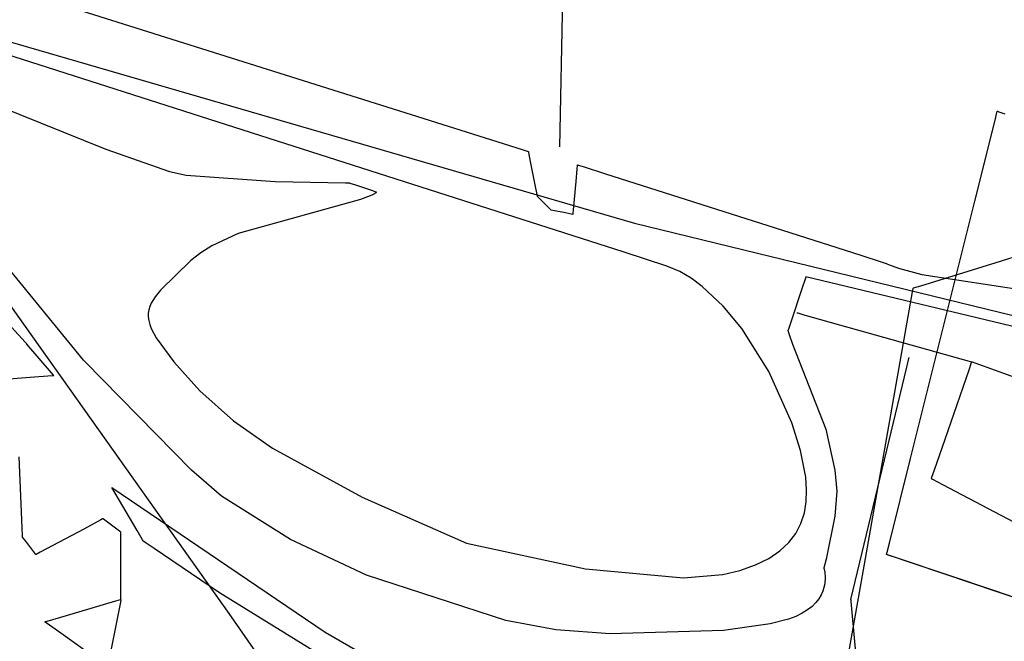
# Model space of a CAD drawing. Extents: x -3.81 to 3.8, y -2.54 to 5.19.
# Tile 72 of 93: x 1.77 to 2.42, y -0.6 to -0.18. Entities that reach past the tile are written whole.
import ezdxf

# ---------------------------------------------------------------- set-up
doc = ezdxf.new("R2010")
doc.units = 0

msp = doc.modelspace()

# ---------------------------------------------------------------- linework, layer by layer
at = {"layer": 'Layer 1', "color": 7, "linetype": 'CONTINUOUS'}
for p, q in [((1.201584, -0.036494), (2.177311, -0.319531)), ((2.130185, -0.132923), (2.127685, -0.269165)), ((1.770575, -0.166149), (2.029375, -0.24769)), ((2.170348, -0.33869), (1.722051, -0.195181)), ((1.715749, -0.225896), (1.827474, -0.270575)), ((2.415805, -0.251441), (2.417056, -0.246439)), ((2.417056, -0.246439), (2.417285, -0.245521)), ((2.417285, -0.245521), (2.417299, -0.245467)), ((2.417299, -0.245467), (2.417299, -0.245465)), ((2.417299, -0.245465), (2.417299, -0.245465)), ((2.417299, -0.245465), (2.417299, -0.245465)), ((2.417299, -0.245465), (2.417299, -0.245465)), ((2.417299, -0.245465), (2.417299, -0.245465)), ((2.417299, -0.245465), (2.4173, -0.245465)), ((2.4173, -0.245465), (2.417301, -0.245465)), ((2.417301, -0.245465), (2.417305, -0.245467)), ((2.417305, -0.245467), (2.417322, -0.245473)), ((2.417322, -0.245473), (2.417508, -0.245542)), ((2.417508, -0.245542), (2.418422, -0.245879)), ((2.418422, -0.245879), (2.422278, -0.247303)), ((2.029375, -0.24769), (2.102817, -0.270829)), ((2.402406, -0.305034), (2.415805, -0.251441)), ((1.827474, -0.270575), (1.869419, -0.2853)), ((2.102817, -0.270829), (2.10692, -0.272122)), ((2.10692, -0.272122), (2.106943, -0.272129)), ((2.106943, -0.272129), (2.106945, -0.27213)), ((2.106945, -0.27213), (2.106945, -0.27213)), ((2.106945, -0.27213), (2.106945, -0.27213)), ((2.106945, -0.27213), (2.106945, -0.272131)), ((2.106945, -0.272131), (2.106946, -0.272134)), ((2.106946, -0.272134), (2.106948, -0.272145)), ((2.106948, -0.272145), (2.106972, -0.272266)), ((2.106972, -0.272266), (2.107088, -0.272847)), ((2.107088, -0.272847), (2.108264, -0.278724)), ((2.108264, -0.278724), (2.111809, -0.296449)), ((1.869419, -0.2853), (1.880547, -0.287766)), ((2.138537, -0.292008), (2.139289, -0.283725)), ((2.139289, -0.283725), (2.139493, -0.281486)), ((2.139493, -0.281486), (2.139533, -0.281047)), ((2.139533, -0.281047), (2.139535, -0.281018)), ((2.139535, -0.281018), (2.139535, -0.281016)), ((2.139535, -0.281016), (2.139535, -0.281016)), ((2.139535, -0.281016), (2.139536, -0.281016)), ((2.139536, -0.281016), (2.139536, -0.281016)), ((2.139536, -0.281016), (2.13954, -0.281017)), ((2.13954, -0.281017), (2.139559, -0.281023)), ((2.139559, -0.281023), (2.139635, -0.281048)), ((2.139635, -0.281048), (2.139946, -0.281147)), ((2.139946, -0.281147), (2.14318, -0.282178)), ((2.14318, -0.282178), (2.15802, -0.286909)), ((1.880547, -0.287766), (1.939372, -0.292003)), ((1.939372, -0.292003), (1.986021, -0.29286)), ((1.986021, -0.29286), (1.987871, -0.292865)), ((1.987871, -0.292865), (1.988318, -0.292866)), ((1.988318, -0.292866), (1.988416, -0.292866)), ((1.988416, -0.292866), (1.988432, -0.292866)), ((1.988432, -0.292866), (1.988433, -0.292866)), ((1.988433, -0.292866), (1.988433, -0.292866)), ((1.988433, -0.292866), (1.988433, -0.292866)), ((1.988433, -0.292866), (1.988434, -0.292866)), ((1.988434, -0.292866), (1.988435, -0.292867)), ((1.988435, -0.292867), (1.988454, -0.292873)), ((1.988454, -0.292873), (1.988545, -0.292903)), ((1.988545, -0.292903), (1.988927, -0.293031)), ((1.988927, -0.293031), (1.992545, -0.294238)), ((2.136842, -0.310664), (2.138537, -0.292008)), ((2.15802, -0.286909), (2.275059, -0.324226)), ((1.992545, -0.294238), (2.003167, -0.297781)), ((2.003167, -0.297781), (2.006077, -0.298751)), ((2.006007, -0.299474), (2.005679, -0.299789)), ((2.006112, -0.29934), (2.006007, -0.299474)), ((2.006077, -0.298751), (2.006179, -0.298785)), ((2.006185, -0.299222), (2.006112, -0.29934)), ((2.006179, -0.298785), (2.006203, -0.298793)), ((2.006231, -0.299119), (2.006185, -0.299222)), ((2.006203, -0.298793), (2.006208, -0.298795)), ((2.006208, -0.298795), (2.006209, -0.298795)), ((2.006209, -0.298795), (2.006209, -0.298795)), ((2.006209, -0.298795), (2.006209, -0.298795)), ((2.006209, -0.298795), (2.006209, -0.298795)), ((2.006209, -0.298795), (2.006209, -0.298796)), ((2.006209, -0.298796), (2.00621, -0.298797)), ((2.00621, -0.298797), (2.00622, -0.298809)), ((2.00622, -0.298809), (2.006234, -0.298834)), ((2.006255, -0.299031), (2.006231, -0.299119)), ((2.006234, -0.298834), (2.006249, -0.298873)), ((2.006249, -0.298873), (2.006255, -0.298898)), ((2.006255, -0.298898), (2.00626, -0.298926)), ((2.00626, -0.298992), (2.006255, -0.299031)), ((2.00626, -0.298926), (2.006261, -0.298957)), ((2.006261, -0.298957), (2.00626, -0.298992)), ((2.111809, -0.296449), (2.112814, -0.301475)), ((1.995851, -0.303996), (1.914864, -0.326434)), ((2.003401, -0.301142), (1.995851, -0.303996)), ((2.005162, -0.30017), (2.003401, -0.301142)), ((2.005679, -0.299789), (2.005162, -0.30017)), ((2.112814, -0.301475), (2.11287, -0.301754)), ((2.11287, -0.301754), (2.11287, -0.301756)), ((2.11287, -0.301756), (2.11287, -0.301756)), ((2.11287, -0.301756), (2.11287, -0.301756)), ((2.11287, -0.301756), (2.11287, -0.301756)), ((2.11287, -0.301756), (2.11287, -0.301756)), ((2.11287, -0.301756), (2.112871, -0.301757)), ((2.112871, -0.301757), (2.11288, -0.301766)), ((2.11288, -0.301766), (2.112926, -0.301812)), ((2.112926, -0.301812), (2.113117, -0.302002)), ((2.113117, -0.302002), (2.114926, -0.303812)), ((2.114926, -0.303812), (2.120238, -0.309124)), ((2.359877, -0.475146), (2.402406, -0.305034)), ((1.80488, -0.400692), (1.730871, -0.310232)), ((2.120238, -0.309124), (2.121694, -0.31058)), ((2.121694, -0.31058), (2.121745, -0.310631)), ((2.121745, -0.310631), (2.121757, -0.310643)), ((2.121757, -0.310643), (2.121759, -0.310645)), ((2.121759, -0.310645), (2.12176, -0.310646)), ((2.12176, -0.310646), (2.12176, -0.310646)), ((2.12176, -0.310646), (2.12176, -0.310646)), ((2.12176, -0.310646), (2.12176, -0.310646)), ((2.12176, -0.310646), (2.121761, -0.310646)), ((2.121761, -0.310646), (2.121767, -0.310647)), ((2.121767, -0.310647), (2.121789, -0.310651)), ((2.121789, -0.310651), (2.122022, -0.310698)), ((2.122022, -0.310698), (2.123095, -0.310913)), ((2.123095, -0.310913), (2.131575, -0.312607)), ((2.131575, -0.312607), (2.135341, -0.31336)), ((2.136627, -0.313027), (2.136842, -0.310664)), ((2.135341, -0.31336), (2.13636, -0.313563)), ((2.13636, -0.313563), (2.13656, -0.313603)), ((2.13656, -0.313603), (2.136574, -0.313606)), ((2.136574, -0.313606), (2.136575, -0.313606)), ((2.136575, -0.313603), (2.136576, -0.313591)), ((2.136575, -0.313606), (2.136575, -0.313603)), ((2.136575, -0.313606), (2.136575, -0.313606)), ((2.136575, -0.313606), (2.136575, -0.313606)), ((2.136575, -0.313606), (2.136575, -0.313606)), ((2.136575, -0.313606), (2.136575, -0.313606)), ((2.136576, -0.313591), (2.136581, -0.313542)), ((2.136581, -0.313542), (2.136627, -0.313027)), ((2.177311, -0.319531), (2.504745, -0.399544)), ((2.275059, -0.324226), (2.327002, -0.340787)), ((1.914864, -0.326434), (1.897579, -0.334486)), ((1.897579, -0.334486), (1.890185, -0.339159)), ((2.198525, -0.348017), (2.170348, -0.33869)), ((1.883708, -0.344348), (1.863567, -0.363983)), ((1.890185, -0.339159), (1.883708, -0.344348)), ((2.327002, -0.340787), (2.341034, -0.345261)), ((2.341034, -0.345261), (2.343778, -0.346136)), ((2.435923, -0.339703), (2.416382, -0.345729)), ((2.207194, -0.351555), (2.198525, -0.348017)), ((2.214681, -0.355934), (2.207194, -0.351555)), ((2.343778, -0.346136), (2.343956, -0.346193)), ((2.343956, -0.346193), (2.343968, -0.346197)), ((2.343968, -0.346197), (2.343968, -0.346197)), ((2.343968, -0.346197), (2.343969, -0.346197)), ((2.343969, -0.346197), (2.343969, -0.346197)), ((2.343969, -0.346197), (2.343969, -0.346197)), ((2.343969, -0.346197), (2.343969, -0.346198)), ((2.343969, -0.346198), (2.343972, -0.3462)), ((2.343972, -0.3462), (2.343982, -0.346209)), ((2.343982, -0.346209), (2.344027, -0.346246)), ((2.344027, -0.346246), (2.344242, -0.346396)), ((2.344242, -0.346396), (2.345363, -0.346997)), ((2.345363, -0.346997), (2.351938, -0.349402)), ((2.351938, -0.349402), (2.367276, -0.353413)), ((2.416382, -0.345729), (2.366429, -0.361133)), ((2.222021, -0.361352), (2.214681, -0.355934)), ((2.290351, -0.355948), (2.287999, -0.363002)), ((2.290583, -0.35525), (2.290351, -0.355948)), ((2.290632, -0.355105), (2.290583, -0.35525)), ((2.290636, -0.355091), (2.290632, -0.355105)), ((2.290637, -0.355088), (2.290636, -0.355091)), ((2.290638, -0.355087), (2.290637, -0.355088)), ((2.290666, -0.355094), (2.290638, -0.355087)), ((2.290638, -0.355087), (2.290638, -0.355087)), ((2.290638, -0.355087), (2.290638, -0.355087)), ((2.523741, -0.411035), (2.290666, -0.355094)), ((2.367276, -0.353413), (2.530028, -0.378499)), ((1.863567, -0.363983), (1.86004, -0.368256)), ((2.235921, -0.374447), (2.222021, -0.361352)), ((2.287999, -0.363002), (2.280909, -0.384272)), ((2.361359, -0.363095), (2.361034, -0.364931)), ((2.361425, -0.36272), (2.361359, -0.363095)), ((2.361431, -0.362685), (2.361425, -0.36272)), ((2.361433, -0.362676), (2.361431, -0.362685)), ((2.361434, -0.362673), (2.361433, -0.362673)), ((2.361433, -0.362673), (2.361433, -0.362673)), ((2.361433, -0.362673), (2.361433, -0.362673)), ((2.361433, -0.362673), (2.361433, -0.362673)), ((2.361433, -0.362673), (2.361433, -0.362673)), ((2.361433, -0.362673), (2.361433, -0.362674)), ((2.361433, -0.362674), (2.361433, -0.362676)), ((2.361671, -0.3626), (2.361434, -0.362673)), ((2.366429, -0.361133), (2.361671, -0.3626)), ((1.86004, -0.368256), (1.85741, -0.372524)), ((2.361034, -0.364931), (2.357486, -0.385027)), ((1.908936, -0.577679), (1.764422, -0.374155)), ((1.855827, -0.376914), (1.855474, -0.379196)), ((1.856478, -0.374696), (1.855827, -0.376914)), ((1.85741, -0.372524), (1.856478, -0.374696)), ((2.248211, -0.389135), (2.235921, -0.374447)), ((1.855474, -0.379196), (1.855439, -0.381556)), ((1.855439, -0.381556), (1.85574, -0.384011)), ((1.85574, -0.384011), (1.856396, -0.386577)), ((2.280909, -0.384272), (2.2789, -0.390301)), ((2.284713, -0.378791), (2.284713, -0.378791)), ((2.284713, -0.378791), (2.284713, -0.378791)), ((2.284713, -0.378791), (2.284713, -0.378791)), ((2.284713, -0.378791), (2.284713, -0.378791)), ((2.284713, -0.378791), (2.284713, -0.378791)), ((2.284713, -0.378791), (2.284713, -0.378791)), ((2.284713, -0.378791), (2.284713, -0.378791)), ((2.284713, -0.378791), (2.284715, -0.378792)), ((2.284715, -0.378792), (2.284733, -0.378797)), ((2.284733, -0.378797), (2.284822, -0.378822)), ((2.284822, -0.378822), (2.28521, -0.378932)), ((2.28521, -0.378932), (2.289328, -0.380093)), ((2.289328, -0.380093), (2.400264, -0.411382)), ((1.773899, -0.398203), (1.76502, -0.38842)), ((1.856396, -0.386577), (1.857425, -0.389269)), ((1.857425, -0.389269), (1.860716, -0.395354)), ((2.266084, -0.417702), (2.248211, -0.389135)), ((2.278788, -0.390636), (2.278787, -0.390638)), ((2.278787, -0.390638), (2.278787, -0.390638)), ((2.278787, -0.390638), (2.278787, -0.390638)), ((2.278787, -0.390638), (2.278787, -0.390638)), ((2.278787, -0.390638), (2.278787, -0.390638)), ((2.278787, -0.390638), (2.278787, -0.390638)), ((2.278787, -0.390638), (2.278787, -0.390639)), ((2.278787, -0.390639), (2.278788, -0.390644)), ((2.2789, -0.390301), (2.278788, -0.390636)), ((2.278788, -0.390644), (2.278789, -0.390666)), ((2.278789, -0.390666), (2.278802, -0.390763)), ((2.278802, -0.390763), (2.278901, -0.391238)), ((2.357486, -0.385027), (2.325913, -0.563863)), ((1.860716, -0.395354), (1.872283, -0.411303)), ((2.278901, -0.391238), (2.279697, -0.393835)), ((2.279697, -0.393835), (2.281856, -0.399621)), ((1.774837, -0.399229), (1.773899, -0.398203)), ((1.775059, -0.399472), (1.774837, -0.399229)), ((1.775105, -0.399521), (1.775059, -0.399472)), ((1.775109, -0.399526), (1.775105, -0.399521)), ((1.77511, -0.399527), (1.775109, -0.399526)), ((1.77511, -0.399528), (1.77511, -0.399527)), ((1.77511, -0.399527), (1.77511, -0.399527)), ((1.791423, -0.418556), (1.77511, -0.399528)), ((1.77511, -0.399528), (1.77511, -0.399528)), ((1.77511, -0.399528), (1.77511, -0.399528)), ((1.77511, -0.399528), (1.77511, -0.399528)), ((1.77511, -0.399528), (1.77511, -0.399528)), ((1.81266, -0.410201), (1.80488, -0.400692)), ((2.281856, -0.399621), (2.303729, -0.455716)), ((1.81341, -0.411118), (1.81266, -0.410201)), ((2.358618, -0.409107), (2.357245, -0.414808)), ((2.358747, -0.408569), (2.358618, -0.409107)), ((2.358777, -0.408445), (2.358747, -0.408569)), ((2.358783, -0.40842), (2.358777, -0.408445)), ((2.358783, -0.408417), (2.358783, -0.408417)), ((2.358783, -0.408417), (2.358783, -0.408417)), ((2.358783, -0.408417), (2.358783, -0.408417)), ((2.358783, -0.408417), (2.358783, -0.408417)), ((2.358783, -0.408417), (2.358783, -0.408417)), ((2.358783, -0.408417), (2.358783, -0.408418)), ((2.358783, -0.408418), (2.358783, -0.408418)), ((2.358783, -0.408418), (2.358783, -0.40842)), ((1.884084, -0.482899), (1.81341, -0.411118)), ((1.872283, -0.411303), (1.889665, -0.430383)), ((2.357245, -0.414808), (2.320268, -0.568409)), ((2.398395, -0.41678), (2.382512, -0.462663)), ((2.400077, -0.411922), (2.398395, -0.41678)), ((2.400229, -0.411482), (2.400077, -0.411922)), ((2.40026, -0.411393), (2.400229, -0.411482)), ((2.400263, -0.411385), (2.40026, -0.411393)), ((2.400264, -0.411383), (2.400263, -0.411385)), ((2.400264, -0.411382), (2.400264, -0.411382)), ((2.400264, -0.411382), (2.400264, -0.411382)), ((2.400264, -0.411382), (2.400264, -0.411382)), ((2.400264, -0.411382), (2.400264, -0.411383)), ((2.576031, -0.474546), (2.400264, -0.411382)), ((1.75755, -0.422988), (1.782978, -0.421031)), ((1.782978, -0.421031), (1.792082, -0.42033)), ((1.792742, -0.420095), (1.791423, -0.418556)), ((1.792082, -0.42033), (1.792821, -0.420273)), ((1.792862, -0.420235), (1.792742, -0.420095)), ((1.792821, -0.420273), (1.79288, -0.420268)), ((1.792887, -0.420264), (1.792862, -0.420235)), ((1.79288, -0.420268), (1.792889, -0.420268)), ((1.792889, -0.420267), (1.792887, -0.420264)), ((1.79289, -0.420268), (1.792889, -0.420267)), ((1.792889, -0.420268), (1.79289, -0.420268)), ((1.79289, -0.420268), (1.79289, -0.420268)), ((1.79289, -0.420268), (1.79289, -0.420268)), ((1.79289, -0.420268), (1.79289, -0.420268)), ((1.79289, -0.420268), (1.79289, -0.420268)), ((1.79289, -0.420268), (1.79289, -0.420268)), ((1.79289, -0.420268), (1.79289, -0.420268)), ((1.79289, -0.420268), (1.79289, -0.420268)), ((2.281231, -0.451622), (2.266084, -0.417702)), ((1.889665, -0.430383), (1.911838, -0.450207)), ((1.911838, -0.450207), (1.937778, -0.468387)), ((2.287039, -0.469836), (2.281231, -0.451622)), ((2.303729, -0.455716), (2.309803, -0.482952)), ((1.937778, -0.468387), (1.996939, -0.500885)), ((2.382512, -0.462663), (2.375479, -0.482982)), ((1.771905, -0.521062), (1.769948, -0.474124)), ((2.290535, -0.487522), (2.287039, -0.469836)), ((2.345864, -0.531197), (2.359877, -0.475146)), ((1.903964, -0.500146), (1.884084, -0.482899)), ((2.291152, -0.495859), (2.290535, -0.487522)), ((2.309803, -0.482952), (2.311139, -0.496897)), ((2.373603, -0.488401), (2.373598, -0.488413)), ((2.373598, -0.488413), (2.373598, -0.488413)), ((2.373598, -0.488413), (2.373598, -0.488413)), ((2.373598, -0.488413), (2.373598, -0.488413)), ((2.373598, -0.488413), (2.373598, -0.488413)), ((2.373598, -0.488413), (2.373598, -0.488413)), ((2.373598, -0.488413), (2.373599, -0.488413)), ((2.373599, -0.488413), (2.373599, -0.488414)), ((2.373599, -0.488414), (2.373602, -0.488415)), ((2.373602, -0.488415), (2.373614, -0.488421)), ((2.373635, -0.488308), (2.373603, -0.488401)), ((2.373614, -0.488421), (2.373738, -0.488487)), ((2.37379, -0.487861), (2.373635, -0.488308)), ((2.373738, -0.488487), (2.374347, -0.488808)), ((2.375479, -0.482982), (2.37379, -0.487861)), ((1.831406, -0.494339), (1.97245, -0.590043)), ((1.848034, -0.522842), (1.831406, -0.494339)), ((2.374347, -0.488808), (2.381073, -0.492358)), ((2.381073, -0.492358), (2.444604, -0.525888)), ((1.949521, -0.528866), (1.903964, -0.500146)), ((1.996939, -0.500885), (2.065996, -0.531229)), ((2.29089, -0.503776), (2.291152, -0.495859)), ((2.311139, -0.496897), (2.3098, -0.513303)), ((2.289664, -0.511252), (2.29089, -0.503776)), ((2.287388, -0.518265), (2.289664, -0.511252)), ((2.3098, -0.513303), (2.304035, -0.541893)), ((1.772125, -0.526336), (1.771905, -0.521062)), ((1.824056, -0.515839), (1.812773, -0.521855)), ((1.825209, -0.515224), (1.824056, -0.515839)), ((1.82545, -0.515095), (1.825209, -0.515224)), ((1.825473, -0.515083), (1.82545, -0.515095)), ((1.825479, -0.51508), (1.825473, -0.515083)), ((1.82548, -0.515079), (1.825479, -0.51508)), ((1.825483, -0.515081), (1.82548, -0.515079)), ((1.82548, -0.515079), (1.82548, -0.515079)), ((1.82548, -0.515079), (1.82548, -0.515079)), ((1.82548, -0.515079), (1.82548, -0.515079)), ((1.82548, -0.515079), (1.82548, -0.515079)), ((1.82548, -0.515079), (1.82548, -0.515079)), ((1.82548, -0.515079), (1.82548, -0.515079)), ((1.825502, -0.515095), (1.825483, -0.515081)), ((1.825729, -0.515265), (1.825502, -0.515095)), ((1.82853, -0.517366), (1.825729, -0.515265)), ((1.836353, -0.523231), (1.82853, -0.517366)), ((2.283978, -0.524793), (2.287388, -0.518265)), ((1.772145, -0.526818), (1.772125, -0.526336)), ((1.772149, -0.526917), (1.772145, -0.526818)), ((1.772149, -0.526926), (1.772149, -0.526917)), ((1.77215, -0.526928), (1.772149, -0.526926)), ((1.77215, -0.526929), (1.77215, -0.526928)), ((1.772152, -0.526932), (1.77215, -0.526929)), ((1.77215, -0.526929), (1.77215, -0.526929)), ((1.77215, -0.526929), (1.77215, -0.526929)), ((1.77215, -0.526929), (1.77215, -0.526929)), ((1.77215, -0.526929), (1.77215, -0.526929)), ((1.77215, -0.526929), (1.77215, -0.526929)), ((1.77215, -0.526929), (1.77215, -0.526929)), ((1.77215, -0.526929), (1.77215, -0.526929)), ((1.772166, -0.52695), (1.772152, -0.526932)), ((1.772336, -0.527178), (1.772166, -0.52695)), ((1.774436, -0.529979), (1.772336, -0.527178)), ((1.812773, -0.521855), (1.783923, -0.53724)), ((1.837232, -0.523891), (1.836353, -0.523231)), ((1.837312, -0.523951), (1.837232, -0.523891)), ((1.837329, -0.523963), (1.837312, -0.523951)), ((1.83733, -0.523964), (1.837329, -0.523963)), ((1.837331, -0.523964), (1.83733, -0.523964)), ((1.837331, -0.523965), (1.837331, -0.523964)), ((1.837331, -0.523976), (1.837331, -0.523965)), ((1.837331, -0.523965), (1.837331, -0.523965)), ((1.837331, -0.523965), (1.837331, -0.523965)), ((1.837331, -0.523965), (1.837331, -0.523965)), ((1.837331, -0.523965), (1.837331, -0.523965)), ((1.837331, -0.523965), (1.837331, -0.523965)), ((1.837331, -0.523965), (1.837331, -0.523965)), ((1.837331, -0.523965), (1.837331, -0.523965)), ((1.837331, -0.524044), (1.837331, -0.523976)), ((1.837331, -0.524897), (1.837331, -0.524044)), ((1.837331, -0.535401), (1.837331, -0.524897)), ((1.85166, -0.529058), (1.848034, -0.522842)), ((2.279347, -0.530815), (2.283978, -0.524793)), ((1.780302, -0.537801), (1.774436, -0.529979)), ((1.852036, -0.529703), (1.85166, -0.529058)), ((1.852125, -0.529855), (1.852036, -0.529703)), ((1.852143, -0.529886), (1.852125, -0.529855)), ((1.852145, -0.529889), (1.852143, -0.529886)), ((1.852146, -0.52989), (1.852145, -0.529889)), ((1.852147, -0.529891), (1.852146, -0.52989)), ((1.852146, -0.52989), (1.852146, -0.52989)), ((1.852146, -0.52989), (1.852146, -0.52989)), ((1.852146, -0.52989), (1.852146, -0.52989)), ((1.852146, -0.52989), (1.852146, -0.52989)), ((1.852146, -0.52989), (1.852146, -0.52989)), ((1.852146, -0.52989), (1.852146, -0.52989)), ((1.852163, -0.529901), (1.852147, -0.529891)), ((1.852242, -0.529955), (1.852163, -0.529901)), ((1.85259, -0.530192), (1.852242, -0.529955)), ((1.854003, -0.531151), (1.85259, -0.530192)), ((1.859399, -0.534813), (1.854003, -0.531151)), ((1.999906, -0.552368), (1.949521, -0.528866)), ((2.065996, -0.531229), (2.144823, -0.548184)), ((2.273411, -0.536311), (2.279347, -0.530815)), ((2.344396, -0.53707), (2.345864, -0.531197)), ((1.780961, -0.538681), (1.780302, -0.537801)), ((1.781022, -0.538761), (1.780961, -0.538681)), ((1.781034, -0.538777), (1.781022, -0.538761)), ((1.781035, -0.538779), (1.781034, -0.538777)), ((1.781036, -0.538779), (1.781035, -0.53878)), ((1.781035, -0.53878), (1.781035, -0.538779)), ((1.781035, -0.538779), (1.781035, -0.538779)), ((1.781035, -0.538779), (1.781035, -0.538779)), ((1.781035, -0.53878), (1.781035, -0.53878)), ((1.781035, -0.53878), (1.781035, -0.53878)), ((1.781035, -0.53878), (1.781035, -0.53878)), ((1.781035, -0.53878), (1.781035, -0.53878)), ((1.781035, -0.53878), (1.781035, -0.53878)), ((1.781174, -0.538706), (1.781036, -0.538779)), ((1.781036, -0.538779), (1.781036, -0.538779)), ((1.783923, -0.53724), (1.781174, -0.538706)), ((1.837331, -0.564741), (1.837331, -0.535401)), ((1.90266, -0.563986), (1.859399, -0.534813)), ((2.266085, -0.541258), (2.273411, -0.536311)), ((2.343969, -0.538777), (2.343971, -0.538771)), ((2.343969, -0.538779), (2.343969, -0.538777)), ((2.343969, -0.53878), (2.343969, -0.538779)), ((2.343969, -0.538779), (2.343969, -0.538779)), ((2.343971, -0.53878), (2.343969, -0.53878)), ((2.343969, -0.53878), (2.343969, -0.53878)), ((2.343969, -0.53878), (2.343969, -0.53878)), ((2.343969, -0.53878), (2.343969, -0.53878)), ((2.682462, -0.652558), (2.343969, -0.53878)), ((2.343971, -0.538771), (2.343977, -0.538744)), ((2.344037, -0.538802), (2.343971, -0.53878)), ((2.343977, -0.538744), (2.344048, -0.538461)), ((2.345139, -0.539173), (2.344037, -0.538802)), ((2.344048, -0.538461), (2.344396, -0.53707)), ((2.351153, -0.541194), (2.345139, -0.539173)), ((2.246991, -0.549354), (2.257283, -0.545635)), ((2.257283, -0.545635), (2.266085, -0.541258)), ((2.304035, -0.541893), (2.302509, -0.547596)), ((2.415573, -0.562848), (2.351153, -0.541194)), ((2.092133, -0.582352), (1.999906, -0.552368)), ((2.144823, -0.548184), (2.209712, -0.554123)), ((2.209712, -0.554123), (2.235607, -0.551992)), ((2.235607, -0.551992), (2.246991, -0.549354)), ((2.302489, -0.547666), (2.302488, -0.547669)), ((2.302488, -0.547669), (2.302488, -0.547669)), ((2.302488, -0.547669), (2.302488, -0.547669)), ((2.302488, -0.547669), (2.302488, -0.547669)), ((2.302488, -0.547669), (2.302488, -0.54767)), ((2.302488, -0.54767), (2.302489, -0.547672)), ((2.302493, -0.547653), (2.302489, -0.547666)), ((2.302489, -0.547672), (2.302492, -0.547682)), ((2.302492, -0.547682), (2.302526, -0.547791)), ((2.302509, -0.547596), (2.302493, -0.547653)), ((2.302526, -0.547791), (2.302672, -0.548319)), ((2.302672, -0.548319), (2.3031, -0.550481)), ((2.3031, -0.550481), (2.303372, -0.553851)), ((2.303083, -0.558108), (2.302602, -0.56047)), ((2.303372, -0.553851), (2.303083, -0.558108)), ((1.837331, -0.568038), (1.837331, -0.564741)), ((1.991014, -0.618561), (1.90266, -0.563986)), ((2.300712, -0.565459), (2.299203, -0.568007)), ((2.301828, -0.562934), (2.300712, -0.565459)), ((2.302602, -0.56047), (2.301828, -0.562934)), ((2.325913, -0.563863), (2.314606, -0.627904)), ((2.620054, -0.631581), (2.415573, -0.562848)), ((1.801362, -0.578986), (1.834058, -0.569372)), ((1.836976, -0.570184), (1.828441, -0.61285)), ((1.834058, -0.569372), (1.837174, -0.568456)), ((1.837292, -0.568601), (1.836976, -0.570184)), ((1.837174, -0.568456), (1.83733, -0.56841)), ((1.837322, -0.568452), (1.837292, -0.568601)), ((1.837329, -0.568417), (1.837322, -0.568452)), ((1.837331, -0.56841), (1.837329, -0.568417)), ((1.83733, -0.56841), (1.837331, -0.568409)), ((1.837331, -0.56834), (1.837331, -0.568038)), ((1.837331, -0.568402), (1.837331, -0.56834)), ((1.837331, -0.568408), (1.837331, -0.568402)), ((1.837331, -0.568409), (1.837331, -0.568408)), ((1.837331, -0.568409), (1.837331, -0.568409)), ((1.837331, -0.568409), (1.837331, -0.568409)), ((1.837331, -0.568409), (1.837331, -0.568409)), ((1.837331, -0.568409), (1.837331, -0.568409)), ((1.837331, -0.568409), (1.837331, -0.568409)), ((1.837331, -0.568409), (1.837331, -0.56841)), ((1.837331, -0.568409), (1.837331, -0.568409)), ((1.837331, -0.568409), (1.837331, -0.568409)), ((1.837331, -0.568409), (1.837331, -0.568409)), ((1.837331, -0.568409), (1.837331, -0.568409)), ((1.837331, -0.568409), (1.837331, -0.568409)), ((1.837331, -0.568409), (1.837331, -0.568409)), ((1.837331, -0.568409), (1.837331, -0.568409)), ((1.837331, -0.568409), (1.837331, -0.568409)), ((1.837331, -0.56841), (1.837331, -0.56841)), ((1.837331, -0.56841), (1.837331, -0.56841)), ((2.294801, -0.573009), (2.291808, -0.575383)), ((2.297249, -0.570537), (2.294801, -0.573009)), ((2.299203, -0.568007), (2.297249, -0.570537)), ((2.320268, -0.568409), (2.320268, -0.568409)), ((2.320268, -0.568409), (2.320268, -0.568409)), ((2.320268, -0.568409), (2.320268, -0.568409)), ((2.320268, -0.568409), (2.320268, -0.568409)), ((2.320268, -0.568409), (2.320268, -0.568409)), ((2.320268, -0.568409), (2.320268, -0.568409)), ((2.320268, -0.568409), (2.320268, -0.56841)), ((2.320268, -0.56841), (2.320268, -0.56841)), ((2.320268, -0.56841), (2.320268, -0.568415)), ((2.320268, -0.568415), (2.320271, -0.56844)), ((2.320271, -0.56844), (2.32028, -0.56855)), ((2.32028, -0.56855), (2.320386, -0.569711)), ((2.320386, -0.569711), (2.323228, -0.601)), ((1.788575, -0.582746), (1.801362, -0.578986)), ((1.947294, -0.632582), (1.908936, -0.577679)), ((2.283983, -0.579678), (2.27905, -0.581519)), ((2.288218, -0.577619), (2.283983, -0.579678)), ((2.291808, -0.575383), (2.288218, -0.577619)), ((1.786961, -0.583221), (1.786961, -0.58322)), ((1.786961, -0.58322), (1.786961, -0.58322)), ((1.786961, -0.58322), (1.786961, -0.58322)), ((1.786961, -0.58322), (1.786961, -0.58322)), ((1.786961, -0.58322), (1.786961, -0.58322)), ((1.786961, -0.58322), (1.786963, -0.58322)), ((1.786971, -0.583228), (1.786961, -0.583221)), ((1.786961, -0.583221), (1.786961, -0.583221)), ((1.786963, -0.58322), (1.786969, -0.583218)), ((1.786969, -0.583218), (1.786995, -0.58321)), ((1.787035, -0.583274), (1.786971, -0.583228)), ((1.786995, -0.58321), (1.787268, -0.58313)), ((1.787831, -0.583842), (1.787035, -0.583274)), ((1.787268, -0.58313), (1.788575, -0.582746)), ((1.797637, -0.590847), (1.787831, -0.583842)), ((2.125168, -0.588529), (2.092133, -0.582352)), ((2.266968, -0.584477), (2.236014, -0.588868)), ((2.27905, -0.581519), (2.266968, -0.584477)), ((1.825018, -0.610406), (1.797637, -0.590847)), ((1.97245, -0.590043), (2.003739, -0.608242)), ((2.161192, -0.591235), (2.125168, -0.588529)), ((2.236014, -0.588868), (2.161192, -0.591235))]:
    msp.add_line(p, q, dxfattribs=at)

doc.saveas('drawing.dxf')
